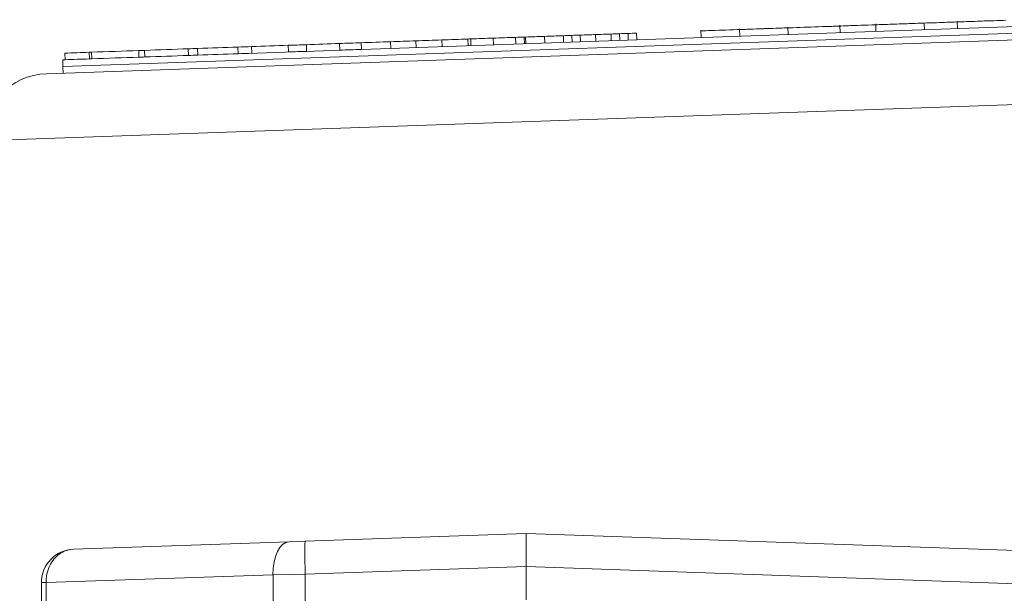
# Model space of a CAD drawing. Header units: millimetres. Extents: x 4 to 836, y 5 to 589.
# Tile 88 of 163: x 387 to 402, y 511 to 519. Entities that reach past the tile are written whole.
import ezdxf

# ---------------------------------------------------------------- set-up
doc = ezdxf.new("R2010")
doc.units = ezdxf.units.MM
doc.layers.add('1', color=7, linetype='Continuous', true_color=0xffffff)

msp = doc.modelspace()

# ---------------------------------------------------------------- linework, layer by layer
at = {"layer": '1', "color": 7, "linetype": 'Continuous', "lineweight": 18}
for p, q in [((390.548, 518.838), (405.222, 519.351)), ((389.801, 518.812), (389.943, 518.817)), ((387.907, 518.746), (387.941, 518.747)), ((387.907, 518.746), (387.91, 518.646)), ((388.309, 518.76), (388.343, 518.761)), ((389.055, 518.786), (389.143, 518.789))]:
    msp.add_line(p, q, dxfattribs=at)
at = {"layer": '1', "color": 5, "linetype": 'Continuous', "lineweight": 18}
for p, q in [((399.612, 519.268), (399.616, 519.155)), ((400.152, 519.286), (400.156, 519.174)), ((400.882, 519.299), (400.885, 519.199)), ((401.379, 519.329), (401.382, 519.217)), ((397.52, 519.194), (397.524, 519.082)), ((398.101, 519.215), (398.105, 519.102)), ((398.828, 519.24), (398.832, 519.128))]:
    msp.add_line(p, q, dxfattribs=at)
at = {"layer": '1', "color": 18, "linetype": 'Continuous', "lineweight": 18}
for p, q in [((387.91, 518.646), (403.401, 519.187)), ((387.914, 518.546), (387.91, 518.646))]:
    msp.add_line(p, q, dxfattribs=at)
at = {"layer": '1', "color": 163, "linetype": 'Continuous', "lineweight": 18}
for p, q in [((395.163, 519.1), (395.166, 519)), ((395.448, 519.11), (395.451, 519.01)), ((395.576, 519.114), (395.58, 519.014)), ((395.702, 519.118), (395.706, 519.019)), ((395.934, 519.127), (395.938, 519.027)), ((396.167, 519.135), (396.17, 519.035)), ((396.295, 519.139), (396.298, 519.039)), ((396.423, 519.144), (396.426, 519.044)), ((396.551, 519.148), (396.554, 519.048)), ((390.751, 518.946), (390.754, 518.846)), ((391.302, 518.965), (391.306, 518.865)), ((391.576, 518.974), (391.58, 518.874)), ((392.074, 518.992), (392.078, 518.892)), ((392.401, 519.003), (392.405, 518.903)), ((392.846, 519.019), (392.85, 518.919)), ((393.227, 519.032), (393.23, 518.932)), ((393.618, 519.046), (393.622, 518.946)), ((394.01, 519.059), (394.014, 518.959)), ((394.052, 519.061), (394.055, 518.961)), ((394.39, 519.073), (394.394, 518.973)), ((394.729, 519.085), (394.732, 518.985)), ((394.857, 519.089), (394.86, 518.989)), ((394.877, 519.09), (394.881, 518.99)), ((387.937, 518.847), (387.941, 518.747)), ((388.305, 518.86), (388.309, 518.76)), ((388.34, 518.861), (388.343, 518.761)), ((389.052, 518.886), (389.055, 518.786)), ((389.139, 518.889), (389.143, 518.789)), ((389.798, 518.912), (389.801, 518.812)), ((389.939, 518.917), (389.943, 518.817)), ((390.544, 518.938), (390.548, 518.838))]:
    msp.add_line(p, q, dxfattribs=at)
at = {"layer": '1', "color": 252, "linetype": 'Continuous', "lineweight": 18}
msp.add_line((387.66, 518.537), (403.146, 519.078), dxfattribs=at)
at = {"layer": '1', "color": 252, "linetype": 'Continuous', "lineweight": 13}
msp.add_line((402.474, 518.079), (386.695, 517.528), dxfattribs=at)
at = {"layer": '1', "color": 27, "linetype": 'Continuous', "lineweight": 18}
for p, q in [((391.56, 511.495), (394.886, 511.611)), ((394.886, 511.611), (403.106, 511.324)), ((394.886, 511.611), (394.886, 511.111)), ((388.069, 511.373), (391.317, 511.486)), ((391.317, 511.486), (391.56, 511.495)), ((394.886, 511.111), (394.886, 510.611)), ((387.586, 474.349), (387.586, 510.873))]:
    msp.add_line(p, q, dxfattribs=at)
at = {"layer": '1', "color": 27, "linetype": 'Continuous', "lineweight": 13}
for p, q in [((394.886, 511.111), (391.56, 510.995)), ((403.589, 510.807), (394.886, 511.111)), ((391.074, 510.986), (387.655, 510.873)), ((391.56, 510.995), (391.074, 510.986)), ((391.074, 509.287), (391.074, 510.986)), ((391.56, 510.995), (391.56, 509.844)), ((387.586, 510.873), (387.655, 510.873)), ((387.655, 510.873), (387.655, 474.349))]:
    msp.add_line(p, q, dxfattribs=at)
at = {"layer": '1', "color": 252, "linetype": 'Continuous', "lineweight": 18}
msp.add_arc((387.695, 517.538), 1, 92, 180, dxfattribs=at)
at = {"layer": '1', "color": 27, "linetype": 'Continuous', "lineweight": 18}
msp.add_arc((388.086, 510.873), 0.5, 92, 180, dxfattribs=at)
at = {"layer": '1', "color": 27, "linetype": 'Continuous', "lineweight": 13}
for centre, major_axis, ratio, start_param, end_param in [((391.334, 510.986), (-0.017, 0.5), 0.520272, 0, 1.55263), ((391.577, 510.995), (-0.017, 0.5), 0.034878, 0, 1.569578), ((388.086, 510.873), (0.017, -0.5), 0.862313, 3.141593, 4.682285)]:
    msp.add_ellipse(centre, major_axis=major_axis, ratio=ratio, start_param=start_param, end_param=end_param, dxfattribs=at)
at = {"layer": '1', "color": 5, "linetype": 'Continuous', "lineweight": 18}
for points, knots in [([(399.628, 519.256), (399.555, 519.253), (399.482, 519.25), (399.41, 519.248), (399.245, 519.242), (399.111, 519.238), (398.874, 519.229), (398.829, 519.228), (398.828, 519.228)], [0, 0, 0, 0, 0.248322, 0.248322, 0.248322, 0.723522, 0.723522, 1, 1, 1, 1]), ([(401.065, 519.306), (401.066, 519.306), (401.018, 519.304), (400.919, 519.301), (400.605, 519.29), (400.291, 519.279), (399.978, 519.268), (399.918, 519.266), (399.842, 519.263), (399.772, 519.261), (399.736, 519.259), (399.7, 519.258), (399.664, 519.257), (399.629, 519.256), (399.612, 519.255), (399.612, 519.255)], [0, 0, 0, 0, 0.144603, 0.144603, 0.144603, 0.782041, 0.782041, 0.782041, 0.883593, 0.883593, 0.883593, 0.947526, 0.947526, 0.947526, 1, 1, 1, 1]), ([(400.882, 519.299), (400.761, 519.295), (400.64, 519.291), (400.52, 519.287), (400.454, 519.284), (400.38, 519.282), (400.313, 519.28), (400.276, 519.278), (400.24, 519.277), (400.203, 519.276), (400.168, 519.274), (400.151, 519.274), (400.153, 519.274)], [0, 0, 0, 0, 0.500224, 0.500224, 0.500224, 0.729402, 0.729402, 0.729402, 0.880565, 0.880565, 0.880565, 1, 1, 1, 1]), ([(401.376, 519.317), (401.278, 519.313), (401.176, 519.31), (401.067, 519.306), (401.005, 519.304), (400.943, 519.302), (400.882, 519.299)], [0, 0, 0, 0, 0.565832, 0.565832, 0.565832, 1, 1, 1, 1]), ([(402.114, 519.342), (401.992, 519.338), (401.869, 519.334), (401.747, 519.33), (401.672, 519.327), (401.604, 519.325), (401.543, 519.322), (401.505, 519.321), (401.466, 519.32), (401.428, 519.318), (401.394, 519.317), (401.378, 519.317), (401.379, 519.317)], [0, 0, 0, 0, 0.458271, 0.458271, 0.458271, 0.700604, 0.700604, 0.700604, 0.877903, 0.877903, 0.877903, 1, 1, 1, 1]), ([(398.828, 519.228), (398.516, 519.217), (398.203, 519.206), (397.891, 519.195), (397.825, 519.193), (397.751, 519.19), (397.684, 519.188), (397.646, 519.186), (397.608, 519.185), (397.57, 519.184), (397.537, 519.183), (397.52, 519.182), (397.52, 519.182)], [0, 0, 0, 0, 0.721271, 0.721271, 0.721271, 0.848963, 0.848963, 0.848963, 0.935566, 0.935566, 0.935566, 1, 1, 1, 1]), ([(398.828, 519.228), (398.707, 519.223), (398.586, 519.219), (398.465, 519.215), (398.393, 519.212), (398.323, 519.21), (398.259, 519.208), (398.223, 519.207), (398.187, 519.205), (398.151, 519.204), (398.118, 519.203), (398.102, 519.202), (398.102, 519.202)], [0, 0, 0, 0, 0.485913, 0.485913, 0.485913, 0.724454, 0.724454, 0.724454, 0.882072, 0.882072, 0.882072, 1, 1, 1, 1])]:
    msp.add_open_spline(points, degree=3, knots=knots, dxfattribs=at)
msp.add_open_spline([(402.065, 519.341), (401.856, 519.333), (401.659, 519.327), (401.446, 519.319)], degree=3, dxfattribs=at)
at = {"layer": '1', "color": 163, "linetype": 'Continuous', "lineweight": 18}
for points in [[(394.877, 519.09), (394.972, 519.093), (395.067, 519.096), (395.163, 519.1)], [(395.163, 519.1), (395.258, 519.103), (395.353, 519.106), (395.448, 519.11)], [(395.448, 519.11), (395.491, 519.111), (395.533, 519.113), (395.576, 519.114)], [(395.576, 519.114), (395.618, 519.116), (395.66, 519.117), (395.702, 519.118)], [(395.702, 519.118), (395.78, 519.121), (395.857, 519.124), (395.934, 519.127)], [(395.934, 519.127), (396.012, 519.129), (396.089, 519.132), (396.167, 519.135)], [(396.167, 519.135), (396.21, 519.136), (396.252, 519.138), (396.295, 519.139)], [(396.295, 519.139), (396.337, 519.141), (396.38, 519.142), (396.423, 519.144)], [(396.423, 519.144), (396.465, 519.145), (396.508, 519.147), (396.551, 519.148)], [(390.544, 518.938), (390.613, 518.941), (390.682, 518.943), (390.751, 518.946)], [(390.751, 518.946), (390.935, 518.952), (391.119, 518.958), (391.302, 518.965)], [(391.302, 518.965), (391.394, 518.968), (391.485, 518.971), (391.576, 518.974)], [(391.576, 518.974), (391.742, 518.98), (391.908, 518.986), (392.074, 518.992)], [(392.074, 518.992), (392.183, 518.996), (392.292, 518.999), (392.401, 519.003)], [(392.401, 519.003), (392.55, 519.008), (392.698, 519.014), (392.846, 519.019)], [(392.846, 519.019), (392.973, 519.023), (393.1, 519.028), (393.227, 519.032)], [(393.227, 519.032), (393.357, 519.037), (393.488, 519.041), (393.618, 519.046)], [(393.618, 519.046), (393.749, 519.05), (393.88, 519.055), (394.01, 519.059)], [(394.01, 519.059), (394.024, 519.06), (394.038, 519.06), (394.052, 519.061)], [(394.052, 519.061), (394.165, 519.065), (394.278, 519.069), (394.39, 519.073)], [(394.39, 519.073), (394.503, 519.077), (394.616, 519.081), (394.729, 519.085)], [(394.729, 519.085), (394.772, 519.086), (394.814, 519.087), (394.857, 519.089)], [(394.857, 519.089), (394.864, 519.089), (394.871, 519.089), (394.877, 519.09)], [(387.937, 518.847), (388.06, 518.852), (388.183, 518.856), (388.305, 518.86)], [(388.305, 518.86), (388.317, 518.861), (388.328, 518.861), (388.34, 518.861)], [(388.34, 518.861), (388.577, 518.87), (388.814, 518.878), (389.052, 518.886)], [(389.052, 518.886), (389.081, 518.887), (389.11, 518.888), (389.139, 518.889)], [(389.139, 518.889), (389.359, 518.897), (389.578, 518.905), (389.798, 518.912)], [(389.143, 518.789), (389.362, 518.797), (389.582, 518.805), (389.801, 518.812)], [(389.798, 518.912), (389.845, 518.914), (389.892, 518.916), (389.939, 518.917)], [(389.801, 518.812), (389.848, 518.814), (389.895, 518.816), (389.943, 518.817)], [(389.939, 518.917), (390.141, 518.924), (390.342, 518.931), (390.544, 518.938)], [(389.943, 518.817), (390.144, 518.824), (390.346, 518.831), (390.548, 518.838)], [(390.548, 518.838), (390.617, 518.841), (390.686, 518.843), (390.754, 518.846)], [(391.306, 518.865), (391.397, 518.868), (391.488, 518.871), (391.58, 518.874)], [(392.078, 518.892), (392.187, 518.896), (392.296, 518.899), (392.405, 518.903)], [(387.941, 518.747), (388.063, 518.752), (388.186, 518.756), (388.309, 518.76)], [(388.309, 518.76), (388.32, 518.761), (388.332, 518.761), (388.343, 518.761)], [(388.343, 518.761), (388.58, 518.77), (388.818, 518.778), (389.055, 518.786)], [(389.055, 518.786), (389.084, 518.787), (389.113, 518.788), (389.143, 518.789)]]:
    msp.add_open_spline(points, degree=3, dxfattribs=at)

doc.saveas('drawing.dxf')
